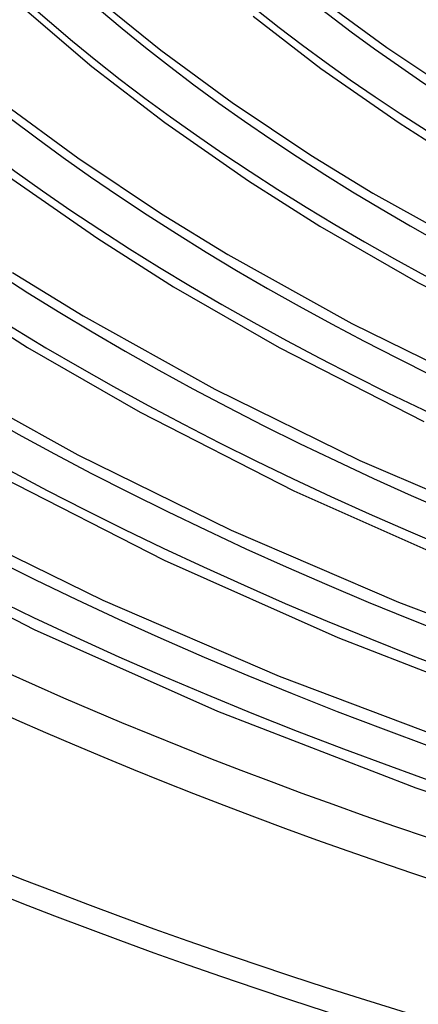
# Model space of a CAD drawing. Header units: millimetres. Extents: x -1077 to 1077, y -1167 to 1197.
# Tile 6 of 81: x -452 to -380, y 490 to 666. Entities that reach past the tile are written whole.
import ezdxf

# ---------------------------------------------------------------- set-up
doc = ezdxf.new("R2010")
doc.units = ezdxf.units.MM
doc.layers.add('HIDDEN', color=7, linetype='Continuous')
doc.layers.add('THICK', color=7, linetype='Continuous')

msp = doc.modelspace()

# ---------------------------------------------------------------- linework, layer by layer
at = {"layer": 'HIDDEN'}
for centre, major_axis, start_param, end_param in [((0, 795.88), (-682, 0), 0, 2.617994), ((0, 795.87), (-608.81, 0), 0.018685, 1.038985), ((0, 795.87), (-574.71, 0), 0.019172, 1.038497), ((0, 795.87), (-540.61, 0), 0.019721, 1.037949), ((0, 795.87), (-506.51, 0), 0.020344, 1.037326), ((0, 795.87), (-472.41, 0), 0.021056, 1.036613), ((0, 795.87), (-438.31, 0), 0.02188, 1.03579), ((0, 795.87), (-404.21, 0), 0.022842, 1.034827), ((0, 795.87), (-642.91, 0), 0.018249, 1.03942)]:
    msp.add_ellipse(centre, major_axis=major_axis, ratio=0.5, start_param=start_param, end_param=end_param, dxfattribs=at)
at = {"layer": 'THICK'}
for p, q in [((-437.81, 670.14), (-426.3, 660.81)), ((-397.67, 670.08), (-385.73, 661.3)), ((-450.39, 667.88), (-438.7, 657.9)), ((-409.75, 666.91), (-397.54, 657.49)), ((-385.73, 661.3), (-372.56, 652.51)), ((-426.3, 660.81), (-413.49, 651.39)), ((-438.7, 657.9), (-425.62, 647.82)), ((-397.54, 657.49), (-383.52, 647.74)), ((-454.92, 651.54), (-441.25, 641.49)), ((-413.49, 651.39), (-399.37, 641.97)), ((-425.62, 647.82), (-410.59, 637.37)), ((-383.52, 647.74), (-371.52, 640.11)), ((-399.37, 641.97), (-388.21, 635.13)), ((-441.25, 641.49), (-426.17, 631.43)), ((-453.7, 638.14), (-437.66, 627)), ((-410.59, 637.37), (-397.76, 629.22)), ((-388.21, 635.13), (-367.33, 623.52)), ((-426.17, 631.43), (-414.25, 624.12)), ((-397.76, 629.22), (-380.11, 619.07)), ((-437.66, 627), (-424.01, 618.34)), ((-414.25, 624.12), (-391.97, 611.73)), ((-452.97, 620.89), (-440.3, 613.12)), ((-380.11, 619.07), (-355.72, 606.56)), ((-424.01, 618.34), (-405.07, 607.45)), ((-464.73, 616.63), (-450.25, 607.45)), ((-440.3, 613.12), (-416.61, 599.94)), ((-391.97, 611.73), (-367.46, 599.71)), ((-450.25, 607.45), (-430.02, 595.83)), ((-405.07, 607.45), (-379.06, 594.12)), ((-466.34, 602.11), (-441.25, 588.15)), ((-416.61, 599.94), (-390.55, 587.16)), ((-430.02, 595.83), (-402.4, 581.69)), ((-441.25, 588.15), (-413.65, 574.62)), ((-390.55, 587.16), (-362.22, 574.95)), ((-454.98, 584.21), (-425.73, 569.26)), ((-402.4, 581.69), (-372.94, 568.56)), ((-465.88, 576.37), (-436.74, 562.07)), ((-413.65, 574.62), (-383.64, 561.68)), ((-479.93, 572.59), (-449.07, 556.83)), ((-425.73, 569.26), (-394.53, 555.36)), ((-436.74, 562.07), (-405.05, 548.41)), ((-383.64, 561.68), (-351.33, 549.5)), ((-449.07, 556.83), (-416.12, 542.16)), ((-394.53, 555.36), (-360.8, 542.28)), ((-405.05, 548.41), (-370.94, 535.56)), ((-416.12, 542.16), (-380.5, 528.36)), ((-380.5, 528.36), (-334.13, 513.12))]:
    msp.add_line(p, q, dxfattribs=at)
for centre, major_axis, start_param, end_param in [((0, 800.21), (732, 0), -3.141592, -0.523599), ((0, 800.21), (-677, 0), 0, 2.617994), ((0, 795.88), (-732, 0), 0, 2.617994), ((0, 795.87), (584.69, 0), -3.122569, -2.105708), ((0, 795.87), (550.59, 0), -3.122039, -2.106409), ((0, 795.87), (516.49, 0), -3.12144, -2.107202), ((0, 795.87), (482.39, 0), -3.120755, -2.108107), ((0, 795.87), (448.29, 0), -3.119967, -2.10915), ((0, 795.87), (414.19, 0), -3.119049, -2.110365), ((0, 795.87), (652.89, 0), -3.123462, -2.104526), ((0, 795.87), (618.79, 0), -3.12304, -2.105085)]:
    msp.add_ellipse(centre, major_axis=major_axis, ratio=0.5, start_param=start_param, end_param=end_param, dxfattribs=at)

doc.saveas('drawing.dxf')
